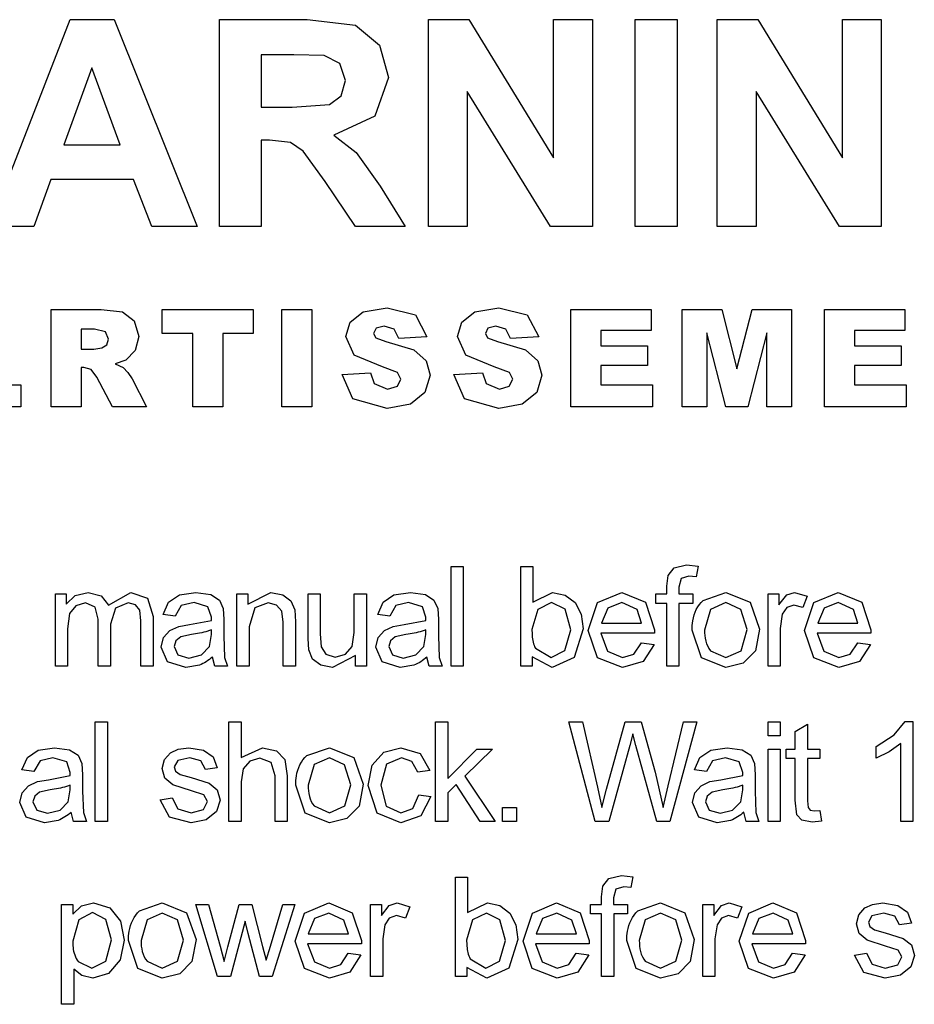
# Model space of a CAD drawing. Header units: millimetres. Extents: x 66 to 1727, y -68 to 939.
# Tile 40 of 72: x 352 to 368, y 442 to 460. Entities that reach past the tile are written whole.
import ezdxf

# ---------------------------------------------------------------- set-up
doc = ezdxf.new("R2010")
doc.units = ezdxf.units.MM
doc.header["$LTSCALE"] = 65.395
doc.layers.add('07_ALL_FEATURES', color=7, linetype='CONTINUOUS')

msp = doc.modelspace()

# ---------------------------------------------------------------- linework, layer by layer
at = {"layer": '07_ALL_FEATURES', "color": 7, "linetype": 'Continuous'}
for p, q in [((351.387, 456.088), (352.839, 459.816)), ((352.839, 459.816), (353.634, 459.816)), ((353.634, 459.816), (355.127, 456.088)), ((355.528, 456.088), (355.528, 459.816)), ((355.528, 459.816), (357.112, 459.816)), ((357.112, 459.816), (357.981, 459.715)), ((357.981, 459.715), (358.414, 459.358)), ((359.294, 456.088), (359.294, 459.816)), ((359.294, 459.816), (360.026, 459.816)), ((360.026, 459.816), (361.551, 457.326)), ((361.551, 459.816), (362.251, 459.816)), ((361.551, 457.326), (361.551, 459.816)), ((362.251, 459.816), (362.251, 456.088)), ((363.023, 456.088), (363.023, 459.816)), ((363.023, 459.816), (363.776, 459.816)), ((363.776, 459.816), (363.776, 456.088)), ((364.501, 456.088), (364.501, 459.816)), ((364.501, 459.816), (365.233, 459.816)), ((365.233, 459.816), (366.758, 457.326)), ((366.758, 459.816), (367.457, 459.816)), ((366.758, 457.326), (366.758, 459.816)), ((367.457, 459.816), (367.457, 456.088)), ((358.414, 459.358), (358.577, 458.771)), ((356.281, 459.185), (356.281, 458.239)), ((356.868, 459.185), (356.281, 459.185)), ((357.417, 459.172), (356.868, 459.185)), ((357.701, 459.026), (357.417, 459.172)), ((357.801, 458.722), (357.701, 459.026)), ((353.228, 458.946), (352.724, 457.563)), ((353.741, 457.563), (353.228, 458.946)), ((357.725, 458.443), (357.801, 458.722)), ((358.577, 458.771), (358.33, 458.078)), ((357.514, 458.285), (357.725, 458.443)), ((359.993, 458.519), (359.993, 456.088)), ((361.495, 456.088), (359.993, 458.519)), ((365.2, 458.519), (365.2, 456.088)), ((366.702, 456.088), (365.2, 458.519)), ((356.838, 458.239), (357.514, 458.285)), ((356.281, 458.239), (356.838, 458.239)), ((358.33, 458.078), (357.593, 457.733)), ((357.593, 457.733), (357.996, 457.421)), ((352.724, 457.563), (353.741, 457.563)), ((356.281, 457.644), (356.281, 456.088)), ((356.433, 457.644), (356.281, 457.644)), ((356.812, 457.602), (356.433, 457.644)), ((357.039, 457.447), (356.812, 457.602)), ((357.435, 456.899), (357.039, 457.447)), ((357.996, 457.421), (358.424, 456.816)), ((352.493, 456.935), (352.185, 456.088)), ((353.983, 456.935), (352.493, 456.935)), ((354.308, 456.088), (353.983, 456.935)), ((357.979, 456.088), (357.435, 456.899)), ((358.424, 456.816), (358.879, 456.088)), ((352.185, 456.088), (351.387, 456.088)), ((355.127, 456.088), (354.308, 456.088)), ((356.281, 456.088), (355.528, 456.088)), ((358.879, 456.088), (357.979, 456.088)), ((359.993, 456.088), (359.294, 456.088)), ((362.251, 456.088), (361.495, 456.088)), ((363.776, 456.088), (363.023, 456.088)), ((365.2, 456.088), (364.501, 456.088)), ((367.457, 456.088), (366.702, 456.088)), ((352.496, 452.842), (352.496, 454.592)), ((352.496, 454.592), (353.397, 454.592)), ((353.397, 454.592), (353.78, 454.549)), ((353.78, 454.549), (353.994, 454.39)), ((354.495, 454.592), (356.14, 454.592)), ((354.495, 454.159), (354.495, 454.592)), ((356.14, 454.592), (356.14, 454.159)), ((356.654, 454.592), (357.196, 454.592)), ((356.654, 452.842), (356.654, 454.592)), ((357.196, 454.592), (357.196, 452.842)), ((357.883, 454.364), (358.118, 454.553)), ((358.118, 454.553), (358.549, 454.621)), ((358.549, 454.621), (359.06, 454.496)), ((359.898, 454.364), (360.133, 454.553)), ((360.133, 454.553), (360.563, 454.621)), ((360.563, 454.621), (361.074, 454.496)), ((361.861, 454.592), (363.308, 454.592)), ((361.861, 452.842), (361.861, 454.592)), ((363.308, 454.592), (363.308, 454.218)), ((363.87, 454.592), (364.584, 454.592)), ((363.87, 452.842), (363.87, 454.592)), ((364.584, 454.592), (364.855, 453.527)), ((364.855, 453.527), (365.128, 454.592)), ((365.128, 454.592), (365.838, 454.592)), ((365.838, 454.592), (365.838, 452.842)), ((366.432, 454.592), (367.879, 454.592)), ((366.432, 452.842), (366.432, 454.592)), ((367.879, 454.592), (367.879, 454.218)), ((353.994, 454.39), (354.075, 454.105)), ((357.805, 454.11), (357.883, 454.364)), ((359.06, 454.496), (359.269, 454.099)), ((359.819, 454.11), (359.898, 454.364)), ((361.074, 454.496), (361.284, 454.099)), ((353.038, 454.238), (353.038, 453.881)), ((353.276, 454.238), (353.038, 454.238)), ((353.478, 454.192), (353.276, 454.238)), ((353.532, 454.062), (353.478, 454.192)), ((358.354, 454.256), (358.306, 454.159)), ((358.496, 454.296), (358.354, 454.256)), ((358.676, 454.242), (358.496, 454.296)), ((358.761, 454.069), (358.676, 454.242)), ((360.368, 454.256), (360.321, 454.159)), ((360.51, 454.296), (360.368, 454.256)), ((360.69, 454.242), (360.51, 454.296)), ((360.775, 454.069), (360.69, 454.242)), ((362.403, 454.218), (362.403, 453.939)), ((363.308, 454.218), (362.403, 454.218)), ((364.313, 454.176), (364.313, 452.842)), ((364.653, 452.842), (364.313, 454.176)), ((365.396, 454.176), (365.054, 452.842)), ((365.396, 452.842), (365.396, 454.176)), ((366.974, 454.218), (366.974, 453.939)), ((367.879, 454.218), (366.974, 454.218)), ((353.498, 453.96), (353.532, 454.062)), ((354.075, 454.105), (354.012, 453.854)), ((355.047, 454.159), (354.495, 454.159)), ((355.047, 452.842), (355.047, 454.159)), ((355.588, 454.159), (355.588, 452.842)), ((356.14, 454.159), (355.588, 454.159)), ((357.958, 453.773), (357.805, 454.11)), ((358.306, 454.159), (358.345, 454.084)), ((358.345, 454.084), (358.525, 454.02)), ((358.525, 454.02), (359.033, 453.865)), ((359.269, 454.099), (358.761, 454.069)), ((359.972, 453.773), (359.819, 454.11)), ((360.321, 454.159), (360.359, 454.084)), ((360.359, 454.084), (360.54, 454.02)), ((360.54, 454.02), (361.047, 453.865)), ((361.284, 454.099), (360.775, 454.069)), ((353.038, 453.881), (353.267, 453.881)), ((353.267, 453.881), (353.41, 453.905)), ((353.41, 453.905), (353.498, 453.96)), ((354.012, 453.854), (353.841, 453.682)), ((359.033, 453.865), (359.256, 453.671)), ((361.047, 453.865), (361.27, 453.671)), ((362.403, 453.939), (363.242, 453.939)), ((363.242, 453.939), (363.242, 453.582)), ((366.974, 453.939), (367.813, 453.939)), ((367.813, 453.939), (367.813, 453.582)), ((353.841, 453.682), (353.651, 453.613)), ((358.465, 453.56), (357.958, 453.773)), ((359.256, 453.671), (359.325, 453.412)), ((360.479, 453.56), (359.972, 453.773)), ((361.27, 453.671), (361.34, 453.412)), ((353.038, 453.551), (353.038, 452.842)), ((353.086, 453.551), (353.038, 453.551)), ((353.219, 453.51), (353.086, 453.551)), ((353.317, 453.375), (353.219, 453.51)), ((353.651, 453.613), (353.792, 453.548)), ((353.792, 453.548), (353.878, 453.456)), ((353.878, 453.456), (353.954, 453.347)), ((357.739, 453.421), (358.252, 453.453)), ((358.252, 453.453), (358.32, 453.263)), ((358.741, 453.459), (358.465, 453.56)), ((358.8, 453.337), (358.741, 453.459)), ((359.753, 453.421), (360.267, 453.453)), ((360.267, 453.453), (360.335, 453.263)), ((360.755, 453.459), (360.479, 453.56)), ((360.814, 453.337), (360.755, 453.459)), ((362.403, 453.582), (362.403, 453.238)), ((363.242, 453.582), (362.403, 453.582)), ((366.974, 453.582), (366.974, 453.238)), ((367.813, 453.582), (366.974, 453.582)), ((353.605, 452.842), (353.317, 453.375)), ((353.954, 453.347), (354.216, 452.842)), ((357.933, 452.984), (357.739, 453.421)), ((358.737, 453.211), (358.8, 453.337)), ((359.325, 453.412), (359.233, 453.101)), ((359.948, 452.984), (359.753, 453.421)), ((360.752, 453.211), (360.814, 453.337)), ((361.34, 453.412), (361.247, 453.101)), ((351.017, 453.238), (351.948, 453.238)), ((351.948, 453.238), (351.948, 452.842)), ((358.32, 453.263), (358.559, 453.157)), ((358.559, 453.157), (358.737, 453.211)), ((359.233, 453.101), (358.972, 452.886)), ((360.335, 453.263), (360.574, 453.157)), ((360.574, 453.157), (360.752, 453.211)), ((361.247, 453.101), (360.987, 452.886)), ((362.403, 453.238), (363.335, 453.238)), ((363.335, 453.238), (363.335, 452.842)), ((366.974, 453.238), (367.905, 453.238)), ((367.905, 453.238), (367.905, 452.842)), ((358.551, 452.812), (357.933, 452.984)), ((360.566, 452.812), (359.948, 452.984)), ((351.948, 452.842), (350.474, 452.842)), ((353.038, 452.842), (352.496, 452.842)), ((354.216, 452.842), (353.605, 452.842)), ((355.588, 452.842), (355.047, 452.842)), ((357.196, 452.842), (356.654, 452.842)), ((358.972, 452.886), (358.551, 452.812)), ((360.987, 452.886), (360.566, 452.812)), ((363.335, 452.842), (361.861, 452.842)), ((364.313, 452.842), (363.87, 452.842)), ((365.054, 452.842), (364.653, 452.842)), ((365.838, 452.842), (365.396, 452.842)), ((367.905, 452.842), (366.432, 452.842)), ((359.703, 448.169), (359.703, 449.962)), ((359.703, 449.962), (359.924, 449.962)), ((359.924, 449.962), (359.924, 448.169)), ((360.958, 449.962), (361.178, 449.962)), ((360.958, 448.169), (360.958, 449.962)), ((361.178, 449.962), (361.178, 449.322)), ((363.613, 449.801), (363.725, 449.939)), ((363.725, 449.939), (363.948, 449.992)), ((363.948, 449.992), (364.154, 449.97)), ((364.154, 449.97), (364.121, 449.777)), ((363.59, 449.607), (363.613, 449.801)), ((363.849, 449.747), (363.808, 449.588)), ((363.991, 449.79), (363.849, 449.747)), ((364.121, 449.777), (363.991, 449.79)), ((363.59, 449.469), (363.59, 449.607)), ((363.808, 449.588), (363.808, 449.469)), ((352.572, 448.169), (352.572, 449.469)), ((352.572, 449.469), (352.77, 449.469)), ((352.77, 449.469), (352.77, 449.285)), ((352.77, 449.285), (352.932, 449.439)), ((352.932, 449.439), (353.163, 449.497)), ((353.163, 449.497), (353.4, 449.437)), ((353.4, 449.437), (353.529, 449.269)), ((353.529, 449.269), (353.932, 449.497)), ((353.932, 449.497), (354.231, 449.39)), ((354.231, 449.39), (354.335, 449.06)), ((354.613, 449.32), (354.809, 449.451)), ((354.809, 449.451), (355.104, 449.497)), ((355.104, 449.497), (355.375, 449.457)), ((355.375, 449.457), (355.529, 449.359)), ((355.843, 448.169), (355.843, 449.469)), ((355.843, 449.469), (356.04, 449.469)), ((356.04, 449.284), (356.453, 449.497)), ((356.04, 449.469), (356.04, 449.284)), ((356.453, 449.497), (356.669, 449.454)), ((356.669, 449.454), (356.816, 449.344)), ((357.126, 449.469), (357.347, 449.469)), ((357.126, 448.665), (357.126, 449.469)), ((357.347, 449.469), (357.347, 448.75)), ((357.958, 449.469), (358.178, 449.469)), ((357.958, 448.774), (357.958, 449.469)), ((358.178, 449.469), (358.178, 448.169)), ((358.479, 449.32), (358.674, 449.451)), ((358.674, 449.451), (358.97, 449.497)), ((358.97, 449.497), (359.241, 449.457)), ((359.241, 449.457), (359.394, 449.359)), ((361.178, 449.322), (361.534, 449.497)), ((361.534, 449.497), (361.762, 449.448)), ((361.762, 449.448), (361.938, 449.313)), ((362.345, 449.316), (362.782, 449.497)), ((362.782, 449.497), (363.206, 449.32)), ((363.395, 449.469), (363.59, 449.469)), ((363.395, 449.299), (363.395, 449.469)), ((363.808, 449.469), (364.061, 449.469)), ((364.061, 449.469), (364.061, 449.299)), ((364.247, 449.353), (364.656, 449.497)), ((364.656, 449.497), (365.094, 449.321)), ((365.415, 448.169), (365.415, 449.469)), ((365.415, 449.469), (365.613, 449.469)), ((365.613, 449.469), (365.613, 449.27)), ((365.613, 449.27), (365.753, 449.452)), ((365.753, 449.452), (365.895, 449.497)), ((365.895, 449.497), (366.122, 449.427)), ((366.122, 449.427), (366.043, 449.224)), ((366.243, 449.316), (366.68, 449.497)), ((366.68, 449.497), (367.104, 449.32)), ((352.942, 449.257), (352.828, 449.114)), ((353.114, 449.306), (352.942, 449.257)), ((353.29, 449.233), (353.114, 449.306)), ((353.344, 449.013), (353.29, 449.233)), ((353.655, 449.215), (353.564, 448.923)), ((353.883, 449.306), (353.655, 449.215)), ((354.015, 449.271), (353.883, 449.306)), ((354.093, 449.177), (354.015, 449.271)), ((354.516, 449.096), (354.613, 449.32)), ((354.842, 449.259), (354.732, 449.066)), ((355.072, 449.314), (354.842, 449.259)), ((355.323, 449.239), (355.072, 449.314)), ((355.386, 449.05), (355.323, 449.239)), ((355.529, 449.359), (355.598, 449.209)), ((355.598, 449.209), (355.608, 449.006)), ((356.165, 449.217), (356.063, 448.878)), ((356.407, 449.306), (356.165, 449.217)), ((356.56, 449.267), (356.407, 449.306)), ((356.651, 449.16), (356.56, 449.267)), ((356.816, 449.344), (356.885, 449.181)), ((358.382, 449.096), (358.479, 449.32)), ((358.707, 449.259), (358.598, 449.066)), ((358.937, 449.314), (358.707, 449.259)), ((359.189, 449.239), (358.937, 449.314)), ((359.251, 449.05), (359.189, 449.239)), ((359.394, 449.359), (359.463, 449.209)), ((359.463, 449.209), (359.474, 449.006)), ((361.515, 449.316), (361.266, 449.191)), ((361.759, 449.195), (361.515, 449.316)), ((361.86, 448.82), (361.759, 449.195)), ((361.938, 449.313), (362.046, 449.102)), ((362.176, 448.808), (362.345, 449.316)), ((362.528, 449.215), (362.414, 448.943)), ((362.783, 449.316), (362.528, 449.215)), ((363.055, 449.189), (362.783, 449.316)), ((363.206, 449.32), (363.371, 448.821)), ((363.59, 449.299), (363.395, 449.299)), ((363.59, 448.169), (363.59, 449.299)), ((363.811, 449.299), (363.811, 448.169)), ((364.061, 449.299), (363.811, 449.299)), ((364.656, 449.314), (364.381, 449.191)), ((364.928, 449.19), (364.656, 449.314)), ((365.094, 449.321), (365.264, 448.837)), ((365.754, 449.225), (365.672, 449.105)), ((365.883, 449.269), (365.754, 449.225)), ((366.043, 449.224), (365.883, 449.269)), ((366.075, 448.808), (366.243, 449.316)), ((366.427, 449.215), (366.313, 448.943)), ((366.681, 449.316), (366.427, 449.215)), ((366.953, 449.189), (366.681, 449.316)), ((367.104, 449.32), (367.269, 448.821)), ((352.828, 449.114), (352.793, 448.843)), ((354.115, 448.987), (354.093, 449.177)), ((354.335, 449.06), (354.335, 448.169)), ((354.732, 449.066), (354.516, 449.096)), ((355.384, 448.993), (355.386, 449.05)), ((356.677, 448.959), (356.651, 449.16)), ((356.885, 449.181), (356.897, 448.967)), ((358.598, 449.066), (358.382, 449.096)), ((359.25, 448.993), (359.251, 449.05)), ((361.266, 449.191), (361.161, 448.829)), ((362.046, 449.102), (362.085, 448.839)), ((363.138, 448.943), (363.055, 449.189)), ((364.381, 449.191), (364.272, 448.819)), ((365.038, 448.826), (364.928, 449.19)), ((365.672, 449.105), (365.636, 448.848)), ((367.036, 448.943), (366.953, 449.189)), ((352.793, 448.843), (352.793, 448.169)), ((353.344, 448.169), (353.344, 449.013)), ((353.564, 448.923), (353.564, 448.169)), ((354.115, 448.169), (354.115, 448.987)), ((354.636, 448.812), (354.795, 448.885)), ((354.795, 448.885), (354.991, 448.918)), ((354.991, 448.918), (355.384, 448.993)), ((355.608, 449.006), (355.608, 448.714)), ((356.063, 448.878), (356.063, 448.169)), ((356.677, 448.169), (356.677, 448.959)), ((356.897, 448.967), (356.897, 448.169)), ((358.502, 448.812), (358.661, 448.885)), ((358.661, 448.885), (358.857, 448.918)), ((358.857, 448.918), (359.25, 448.993)), ((359.474, 449.006), (359.474, 448.714)), ((362.085, 448.839), (361.92, 448.324)), ((362.414, 448.943), (363.138, 448.943)), ((365.264, 448.837), (365.189, 448.444)), ((365.636, 448.848), (365.636, 448.169)), ((366.313, 448.943), (367.036, 448.943)), ((354.479, 448.512), (354.522, 448.686)), ((354.522, 448.686), (354.636, 448.812)), ((354.832, 448.694), (354.745, 448.623)), ((355.025, 448.738), (354.832, 448.694)), ((355.349, 448.521), (355.384, 448.74)), ((355.384, 448.74), (355.386, 448.82)), ((355.608, 448.714), (355.622, 448.326)), ((357.14, 448.459), (357.126, 448.665)), ((357.347, 448.75), (357.36, 448.518)), ((357.922, 448.521), (357.958, 448.774)), ((358.345, 448.512), (358.388, 448.686)), ((358.388, 448.686), (358.502, 448.812)), ((358.698, 448.694), (358.611, 448.623)), ((358.891, 448.738), (358.698, 448.694)), ((359.215, 448.521), (359.25, 448.74)), ((359.25, 448.74), (359.251, 448.82)), ((359.474, 448.714), (359.488, 448.326)), ((361.754, 448.447), (361.86, 448.82)), ((362.343, 448.317), (362.176, 448.808)), ((362.402, 448.763), (362.523, 448.436)), ((363.37, 448.763), (362.402, 448.763)), ((363.371, 448.821), (363.37, 448.763)), ((364.215, 448.316), (364.046, 448.819)), ((364.929, 448.446), (365.038, 448.826)), ((366.241, 448.317), (366.075, 448.808)), ((366.3, 448.763), (366.421, 448.436)), ((367.268, 448.763), (366.3, 448.763)), ((367.269, 448.821), (367.268, 448.763)), ((354.594, 448.246), (354.479, 448.512)), ((354.745, 448.623), (354.714, 448.519)), ((354.714, 448.519), (354.781, 448.373)), ((355.203, 448.37), (355.349, 448.521)), ((357.36, 448.518), (357.448, 448.382)), ((357.799, 448.382), (357.922, 448.521)), ((358.46, 448.246), (358.345, 448.512)), ((358.611, 448.623), (358.58, 448.519)), ((358.58, 448.519), (358.647, 448.373)), ((359.069, 448.37), (359.215, 448.521)), ((361.224, 448.492), (361.505, 448.322)), ((363, 448.386), (363.136, 448.59)), ((363.136, 448.59), (363.364, 448.56)), ((363.364, 448.56), (363.165, 448.251)), ((366.898, 448.386), (367.034, 448.59)), ((367.034, 448.59), (367.262, 448.56)), ((367.262, 448.56), (367.063, 448.251)), ((354.781, 448.373), (354.976, 448.314)), ((354.976, 448.314), (355.203, 448.37)), ((355.446, 448.169), (355.403, 448.332)), ((355.622, 448.326), (355.676, 448.169)), ((357.207, 448.296), (357.14, 448.459)), ((357.448, 448.382), (357.614, 448.332)), ((357.98, 448.362), (357.569, 448.142)), ((357.614, 448.332), (357.799, 448.382)), ((357.98, 448.169), (357.98, 448.362)), ((358.647, 448.373), (358.842, 448.314)), ((358.842, 448.314), (359.069, 448.37)), ((359.311, 448.169), (359.269, 448.332)), ((359.488, 448.326), (359.542, 448.169)), ((361.163, 448.333), (361.163, 448.169)), ((361.524, 448.142), (361.163, 448.333)), ((361.505, 448.322), (361.754, 448.447)), ((361.92, 448.324), (361.524, 448.142)), ((362.794, 448.142), (362.343, 448.317)), ((362.523, 448.436), (362.794, 448.322)), ((362.794, 448.322), (363, 448.386)), ((364.656, 448.142), (364.215, 448.316)), ((364.381, 448.446), (364.656, 448.322)), ((364.656, 448.322), (364.929, 448.446)), ((365.189, 448.444), (364.969, 448.221)), ((366.692, 448.142), (366.241, 448.317)), ((366.421, 448.436), (366.692, 448.322)), ((366.692, 448.322), (366.898, 448.386)), ((352.793, 448.169), (352.572, 448.169)), ((353.564, 448.169), (353.344, 448.169)), ((354.335, 448.169), (354.115, 448.169)), ((354.923, 448.142), (354.594, 448.246)), ((355.167, 448.185), (354.923, 448.142)), ((355.676, 448.169), (355.446, 448.169)), ((356.063, 448.169), (355.843, 448.169)), ((356.897, 448.169), (356.677, 448.169)), ((357.355, 448.185), (357.207, 448.296)), ((357.569, 448.142), (357.355, 448.185)), ((358.178, 448.169), (357.98, 448.169)), ((358.789, 448.142), (358.46, 448.246)), ((359.033, 448.185), (358.789, 448.142)), ((359.542, 448.169), (359.311, 448.169)), ((359.924, 448.169), (359.703, 448.169)), ((361.163, 448.169), (360.958, 448.169)), ((363.165, 448.251), (362.794, 448.142)), ((363.811, 448.169), (363.59, 448.169)), ((364.969, 448.221), (364.656, 448.142)), ((365.636, 448.169), (365.415, 448.169)), ((367.063, 448.251), (366.692, 448.142)), ((353.292, 445.371), (353.292, 447.164)), ((353.292, 447.164), (353.513, 447.164)), ((353.513, 447.164), (353.513, 445.371)), ((355.698, 445.371), (355.698, 447.164)), ((355.698, 447.164), (355.918, 447.164)), ((355.918, 447.164), (355.918, 446.519)), ((359.423, 445.371), (359.423, 447.164)), ((359.423, 447.164), (359.644, 447.164)), ((359.644, 447.164), (359.644, 446.143)), ((362.299, 445.371), (361.827, 447.164)), ((361.827, 447.164), (362.073, 447.164)), ((362.073, 447.164), (362.342, 445.989)), ((362.502, 445.953), (362.841, 447.164)), ((362.841, 447.164), (363.127, 447.164)), ((363.127, 447.164), (363.384, 446.257)), ((363.615, 446.011), (363.895, 447.164)), ((364.134, 447.164), (363.643, 445.371)), ((363.895, 447.164), (364.134, 447.164)), ((365.417, 446.914), (365.417, 447.164)), ((365.417, 447.164), (365.637, 447.164)), ((365.637, 447.164), (365.637, 446.914)), ((365.907, 446.992), (366.127, 447.125)), ((366.127, 447.125), (366.127, 446.671)), ((367.689, 446.932), (367.885, 447.172)), ((367.885, 447.172), (368.027, 447.172)), ((368.027, 447.172), (368.027, 445.371)), ((362.978, 446.948), (362.923, 446.738)), ((363.036, 446.737), (362.978, 446.948)), ((365.637, 446.914), (365.417, 446.914)), ((365.907, 446.671), (365.907, 446.992)), ((367.366, 446.722), (367.689, 446.932)), ((362.923, 446.738), (362.547, 445.371)), ((363.412, 445.371), (363.036, 446.737)), ((367.366, 446.509), (367.366, 446.722)), ((367.807, 446.775), (367.598, 446.623)), ((367.807, 445.371), (367.807, 446.775)), ((352.068, 446.522), (352.264, 446.653)), ((352.264, 446.653), (352.559, 446.699)), ((352.559, 446.699), (352.83, 446.659)), ((352.83, 446.659), (352.984, 446.561)), ((352.984, 446.561), (353.052, 446.411)), ((354.539, 446.486), (354.647, 446.608)), ((354.647, 446.608), (354.787, 446.672)), ((354.787, 446.672), (354.977, 446.699)), ((354.977, 446.699), (355.245, 446.654)), ((355.245, 446.654), (355.416, 446.535)), ((355.416, 446.535), (355.491, 446.333)), ((355.918, 446.519), (356.305, 446.699)), ((356.305, 446.699), (356.555, 446.642)), ((356.555, 446.642), (356.706, 446.485)), ((357.104, 446.555), (357.513, 446.699)), ((357.513, 446.699), (357.951, 446.523)), ((358.279, 446.384), (358.491, 446.62)), ((358.491, 446.62), (358.801, 446.699)), ((358.801, 446.699), (359.147, 446.592)), ((359.147, 446.592), (359.319, 446.288)), ((359.644, 446.143), (360.165, 446.671)), ((360.449, 446.671), (359.953, 446.188)), ((360.165, 446.671), (360.449, 446.671)), ((364.188, 446.522), (364.383, 446.653)), ((364.383, 446.653), (364.679, 446.699)), ((364.679, 446.699), (364.95, 446.659)), ((364.95, 446.659), (365.103, 446.561)), ((365.103, 446.561), (365.172, 446.411)), ((365.417, 445.371), (365.417, 446.671)), ((365.417, 446.671), (365.637, 446.671)), ((365.637, 446.671), (365.637, 445.371)), ((365.744, 446.501), (365.744, 446.671)), ((365.744, 446.671), (365.907, 446.671)), ((366.127, 446.671), (366.347, 446.671)), ((366.347, 446.671), (366.347, 446.501)), ((367.598, 446.623), (367.366, 446.509)), ((351.971, 446.298), (352.068, 446.522)), ((352.297, 446.461), (352.187, 446.268)), ((352.526, 446.516), (352.297, 446.461)), ((352.778, 446.441), (352.526, 446.516)), ((352.84, 446.252), (352.778, 446.441)), ((353.052, 446.411), (353.063, 446.208)), ((354.5, 446.325), (354.539, 446.486)), ((354.777, 446.468), (354.712, 446.351)), ((354.993, 446.518), (354.777, 446.468)), ((355.191, 446.461), (354.993, 446.518)), ((355.276, 446.303), (355.191, 446.461)), ((356.077, 446.458), (355.954, 446.32)), ((356.259, 446.508), (356.077, 446.458)), ((356.461, 446.433), (356.259, 446.508)), ((356.531, 446.193), (356.461, 446.433)), ((356.706, 446.485), (356.752, 446.194)), ((357.238, 446.393), (357.129, 446.021)), ((357.513, 446.516), (357.238, 446.393)), ((357.785, 446.392), (357.513, 446.516)), ((357.895, 446.028), (357.785, 446.392)), ((357.951, 446.523), (358.121, 446.04)), ((358.21, 446.016), (358.279, 446.384)), ((358.539, 446.399), (358.435, 446.022)), ((358.81, 446.518), (358.539, 446.399)), ((358.998, 446.452), (358.81, 446.518)), ((359.106, 446.255), (358.998, 446.452)), ((364.091, 446.298), (364.188, 446.522)), ((364.416, 446.461), (364.306, 446.268)), ((364.646, 446.516), (364.416, 446.461)), ((364.897, 446.441), (364.646, 446.516)), ((364.96, 446.252), (364.897, 446.441)), ((365.172, 446.411), (365.183, 446.208)), ((365.907, 446.501), (365.744, 446.501)), ((365.907, 445.752), (365.907, 446.501)), ((366.347, 446.501), (366.127, 446.501)), ((366.127, 446.501), (366.127, 445.739)), ((352.187, 446.268), (351.971, 446.298)), ((352.446, 446.12), (352.839, 446.195)), ((352.839, 446.195), (352.84, 446.252)), ((353.063, 446.208), (353.063, 445.916)), ((354.548, 446.151), (354.5, 446.325)), ((354.712, 446.351), (354.739, 446.274)), ((354.739, 446.274), (354.823, 446.215)), ((354.823, 446.215), (355.018, 446.159)), ((355.491, 446.333), (355.276, 446.303)), ((355.954, 446.32), (355.918, 446.081)), ((356.531, 445.371), (356.531, 446.193)), ((356.752, 446.194), (356.752, 445.371)), ((359.319, 446.288), (359.106, 446.255)), ((359.953, 446.188), (360.499, 445.371)), ((363.384, 446.257), (363.524, 445.622)), ((364.306, 446.268), (364.091, 446.298)), ((364.565, 446.12), (364.959, 446.195)), ((364.959, 446.195), (364.96, 446.252)), ((365.183, 446.208), (365.183, 445.916)), ((351.977, 445.888), (352.091, 446.014)), ((352.091, 446.014), (352.25, 446.087)), ((352.25, 446.087), (352.446, 446.12)), ((352.839, 445.942), (352.84, 446.022)), ((354.69, 446.028), (354.548, 446.151)), ((355.025, 445.923), (354.69, 446.028)), ((355.018, 446.159), (355.343, 446.057)), ((355.343, 446.057), (355.488, 445.942)), ((355.918, 446.081), (355.918, 445.371)), ((357.072, 445.518), (356.903, 446.021)), ((357.786, 445.648), (357.895, 446.028)), ((358.121, 446.04), (358.045, 445.646)), ((358.371, 445.518), (358.21, 446.016)), ((358.435, 446.022), (358.535, 445.643)), ((359.797, 446.035), (359.644, 445.887)), ((360.228, 445.371), (359.797, 446.035)), ((363.524, 445.622), (363.615, 446.011)), ((364.097, 445.888), (364.211, 446.014)), ((364.211, 446.014), (364.369, 446.087)), ((364.369, 446.087), (364.565, 446.12)), ((364.959, 445.942), (364.96, 446.022)), ((351.934, 445.714), (351.977, 445.888)), ((352.2, 445.825), (352.169, 445.721)), ((352.287, 445.896), (352.2, 445.825)), ((352.48, 445.94), (352.287, 445.896)), ((352.804, 445.723), (352.839, 445.942)), ((353.063, 445.916), (353.077, 445.528)), ((355.25, 445.848), (355.025, 445.923)), ((355.316, 445.731), (355.25, 445.848)), ((355.488, 445.942), (355.541, 445.754)), ((359.013, 445.603), (359.124, 445.847)), ((359.124, 445.847), (359.339, 445.817)), ((359.644, 445.887), (359.644, 445.371)), ((362.342, 445.989), (362.419, 445.622)), ((362.419, 445.622), (362.502, 445.953)), ((364.053, 445.714), (364.097, 445.888)), ((364.32, 445.825), (364.289, 445.721)), ((364.406, 445.896), (364.32, 445.825)), ((364.599, 445.94), (364.406, 445.896)), ((364.923, 445.723), (364.959, 445.942)), ((365.183, 445.916), (365.197, 445.528)), ((352.049, 445.448), (351.934, 445.714)), ((352.169, 445.721), (352.236, 445.575)), ((352.658, 445.572), (352.804, 445.723)), ((354.462, 445.759), (354.68, 445.794)), ((354.631, 445.448), (354.462, 445.759)), ((354.68, 445.794), (354.782, 445.594)), ((355.243, 445.586), (355.316, 445.731)), ((355.541, 445.754), (355.477, 445.547)), ((357.238, 445.648), (357.513, 445.524)), ((357.513, 445.524), (357.786, 445.648)), ((358.045, 445.646), (357.826, 445.423)), ((359.339, 445.817), (359.158, 445.469)), ((364.169, 445.448), (364.053, 445.714)), ((364.289, 445.721), (364.356, 445.575)), ((364.777, 445.572), (364.923, 445.723)), ((365.933, 445.491), (365.907, 445.752)), ((366.127, 445.739), (366.139, 445.618)), ((352.236, 445.575), (352.431, 445.517)), ((352.431, 445.517), (352.658, 445.572)), ((352.9, 445.371), (352.858, 445.534)), ((353.077, 445.528), (353.131, 445.371)), ((354.782, 445.594), (355.017, 445.524)), ((355.017, 445.524), (355.243, 445.586)), ((355.477, 445.547), (355.292, 445.397)), ((357.513, 445.344), (357.072, 445.518)), ((358.799, 445.344), (358.371, 445.518)), ((358.535, 445.643), (358.797, 445.524)), ((358.797, 445.524), (359.013, 445.603)), ((359.158, 445.469), (358.799, 445.344)), ((360.633, 445.371), (360.633, 445.622)), ((360.633, 445.622), (360.883, 445.622)), ((360.883, 445.622), (360.883, 445.371)), ((364.356, 445.575), (364.551, 445.517)), ((364.551, 445.517), (364.777, 445.572)), ((365.02, 445.371), (364.977, 445.534)), ((365.197, 445.528), (365.25, 445.371)), ((366.026, 445.392), (365.933, 445.491)), ((366.139, 445.618), (366.176, 445.575)), ((366.176, 445.575), (366.251, 445.559)), ((366.251, 445.559), (366.347, 445.568)), ((366.347, 445.568), (366.377, 445.373)), ((352.378, 445.344), (352.049, 445.448)), ((352.622, 445.387), (352.378, 445.344)), ((353.131, 445.371), (352.9, 445.371)), ((353.513, 445.371), (353.292, 445.371)), ((355.018, 445.344), (354.631, 445.448)), ((355.292, 445.397), (355.018, 445.344)), ((355.918, 445.371), (355.698, 445.371)), ((356.752, 445.371), (356.531, 445.371)), ((357.826, 445.423), (357.513, 445.344)), ((359.644, 445.371), (359.423, 445.371)), ((360.499, 445.371), (360.228, 445.371)), ((360.883, 445.371), (360.633, 445.371)), ((362.547, 445.371), (362.299, 445.371)), ((363.643, 445.371), (363.412, 445.371)), ((364.498, 445.344), (364.169, 445.448)), ((364.741, 445.387), (364.498, 445.344)), ((365.25, 445.371), (365.02, 445.371)), ((365.637, 445.371), (365.417, 445.371)), ((366.212, 445.354), (366.026, 445.392)), ((366.377, 445.373), (366.212, 445.354)), ((368.027, 445.371), (367.807, 445.371)), ((359.782, 442.573), (359.782, 444.367)), ((359.782, 444.367), (360.002, 444.367)), ((360.002, 444.367), (360.002, 443.727)), ((362.437, 444.205), (362.548, 444.344)), ((362.548, 444.344), (362.772, 444.397)), ((362.772, 444.397), (362.978, 444.374)), ((362.978, 444.374), (362.945, 444.182)), ((362.414, 444.011), (362.437, 444.205)), ((362.673, 444.151), (362.632, 443.992)), ((362.815, 444.194), (362.673, 444.151)), ((362.945, 444.182), (362.815, 444.194)), ((352.684, 442.075), (352.684, 443.873)), ((352.684, 443.873), (352.885, 443.873)), ((352.885, 443.873), (352.885, 443.702)), ((353.045, 443.851), (353.261, 443.901)), ((353.261, 443.901), (353.555, 443.815)), ((354.091, 443.757), (354.5, 443.901)), ((354.5, 443.901), (354.938, 443.725)), ((355.495, 442.573), (355.102, 443.873)), ((355.102, 443.873), (355.333, 443.873)), ((355.333, 443.873), (355.54, 443.123)), ((355.681, 443.112), (355.887, 443.873)), ((355.887, 443.873), (356.113, 443.873)), ((356.113, 443.873), (356.308, 443.118)), ((356.447, 443.122), (356.671, 443.873)), ((356.886, 443.873), (356.478, 442.573)), ((356.671, 443.873), (356.886, 443.873)), ((357.061, 443.72), (357.498, 443.901)), ((357.498, 443.901), (357.923, 443.724)), ((358.252, 442.573), (358.252, 443.873)), ((358.252, 443.873), (358.45, 443.873)), ((358.45, 443.873), (358.45, 443.674)), ((358.59, 443.856), (358.731, 443.901)), ((358.731, 443.901), (358.958, 443.831)), ((360.002, 443.727), (360.358, 443.901)), ((360.358, 443.901), (360.585, 443.853)), ((361.168, 443.72), (361.605, 443.901)), ((361.605, 443.901), (362.03, 443.724)), ((362.218, 443.703), (362.218, 443.873)), ((362.218, 443.873), (362.414, 443.873)), ((362.414, 443.873), (362.414, 444.011)), ((362.632, 443.992), (362.632, 443.873)), ((362.632, 443.873), (362.885, 443.873)), ((362.885, 443.873), (362.885, 443.703)), ((363.071, 443.757), (363.48, 443.901)), ((363.48, 443.901), (363.917, 443.725)), ((364.239, 442.573), (364.239, 443.873)), ((364.239, 443.873), (364.437, 443.873)), ((364.437, 443.873), (364.437, 443.674)), ((364.577, 443.856), (364.718, 443.901)), ((364.718, 443.901), (364.945, 443.831)), ((365.067, 443.72), (365.503, 443.901)), ((365.503, 443.901), (365.928, 443.724)), ((367.157, 443.811), (367.297, 443.874)), ((367.297, 443.874), (367.487, 443.901)), ((367.487, 443.901), (367.755, 443.856)), ((352.885, 443.702), (353.045, 443.851)), ((353.241, 443.728), (352.993, 443.597)), ((353.484, 443.605), (353.241, 443.728)), ((353.555, 443.815), (353.747, 443.574)), ((354.5, 443.718), (354.225, 443.595)), ((354.772, 443.594), (354.5, 443.718)), ((354.938, 443.725), (355.107, 443.242)), ((356.893, 443.212), (357.061, 443.72)), ((357.5, 443.72), (357.245, 443.619)), ((357.772, 443.593), (357.5, 443.72)), ((357.923, 443.724), (358.088, 443.225)), ((358.45, 443.674), (358.59, 443.856)), ((358.958, 443.831), (358.88, 443.628)), ((360.339, 443.72), (360.09, 443.595)), ((360.583, 443.599), (360.339, 443.72)), ((360.585, 443.853), (360.761, 443.717)), ((360.761, 443.717), (360.869, 443.506)), ((361, 443.212), (361.168, 443.72)), ((361.607, 443.72), (361.352, 443.619)), ((361.879, 443.593), (361.607, 443.72)), ((362.03, 443.724), (362.195, 443.225)), ((362.414, 443.703), (362.218, 443.703)), ((362.414, 442.573), (362.414, 443.703)), ((362.885, 443.703), (362.634, 443.703)), ((362.634, 443.703), (362.634, 442.573)), ((363.48, 443.718), (363.204, 443.595)), ((363.752, 443.594), (363.48, 443.718)), ((363.917, 443.725), (364.087, 443.242)), ((364.437, 443.674), (364.577, 443.856)), ((364.945, 443.831), (364.867, 443.628)), ((364.898, 443.212), (365.067, 443.72)), ((365.505, 443.72), (365.25, 443.619)), ((365.777, 443.593), (365.505, 443.72)), ((365.928, 443.724), (366.093, 443.225)), ((367.049, 443.688), (367.157, 443.811)), ((367.503, 443.72), (367.287, 443.67)), ((367.701, 443.664), (367.503, 443.72)), ((367.755, 443.856), (367.926, 443.737)), ((367.926, 443.737), (368.001, 443.535)), ((352.993, 443.597), (352.885, 443.215)), ((353.586, 443.234), (353.484, 443.605)), ((353.747, 443.574), (353.811, 443.233)), ((354.225, 443.595), (354.116, 443.223)), ((354.882, 443.23), (354.772, 443.594)), ((355.992, 443.573), (355.729, 442.573)), ((356.044, 443.351), (355.992, 443.573)), ((357.245, 443.619), (357.131, 443.347)), ((357.855, 443.347), (357.772, 443.593)), ((358.59, 443.629), (358.509, 443.509)), ((358.719, 443.673), (358.59, 443.629)), ((358.88, 443.628), (358.719, 443.673)), ((360.09, 443.595), (359.984, 443.233)), ((360.683, 443.224), (360.583, 443.599)), ((361.352, 443.619), (361.238, 443.347)), ((361.962, 443.347), (361.879, 443.593)), ((363.204, 443.595), (363.095, 443.223)), ((363.862, 443.23), (363.752, 443.594)), ((364.577, 443.629), (364.496, 443.509)), ((364.706, 443.673), (364.577, 443.629)), ((364.867, 443.628), (364.706, 443.673)), ((365.25, 443.619), (365.136, 443.347)), ((365.86, 443.347), (365.777, 443.593)), ((367.01, 443.527), (367.049, 443.688)), ((367.058, 443.353), (367.01, 443.527)), ((367.287, 443.67), (367.223, 443.553)), ((367.223, 443.553), (367.249, 443.476)), ((367.786, 443.505), (367.701, 443.664)), ((368.001, 443.535), (367.786, 443.505)), ((356.25, 442.573), (356.044, 443.351)), ((357.131, 443.347), (357.855, 443.347)), ((358.509, 443.509), (358.472, 443.252)), ((360.869, 443.506), (360.909, 443.243)), ((361.238, 443.347), (361.962, 443.347)), ((364.496, 443.509), (364.459, 443.252)), ((365.136, 443.347), (365.86, 443.347)), ((367.2, 443.23), (367.058, 443.353)), ((367.249, 443.476), (367.334, 443.417)), ((367.334, 443.417), (367.528, 443.361)), ((367.528, 443.361), (367.853, 443.259)), ((353.482, 442.85), (353.586, 443.234)), ((353.811, 443.233), (353.74, 442.875)), ((354.058, 442.72), (353.89, 443.223)), ((354.773, 442.85), (354.882, 443.23)), ((355.107, 443.242), (355.032, 442.848)), ((357.06, 442.721), (356.893, 443.212)), ((358.087, 443.167), (357.119, 443.167)), ((357.119, 443.167), (357.24, 442.84)), ((358.088, 443.225), (358.087, 443.167)), ((358.472, 443.252), (358.472, 442.573)), ((360.578, 442.851), (360.683, 443.224)), ((360.909, 443.243), (360.744, 442.728)), ((361.167, 442.721), (361, 443.212)), ((362.193, 443.167), (361.225, 443.167)), ((361.225, 443.167), (361.346, 442.84)), ((362.195, 443.225), (362.193, 443.167)), ((363.038, 442.72), (362.87, 443.223)), ((363.753, 442.85), (363.862, 443.23)), ((364.087, 443.242), (364.012, 442.848)), ((364.459, 443.252), (364.459, 442.573)), ((365.065, 442.721), (364.898, 443.212)), ((366.092, 443.167), (365.124, 443.167)), ((365.124, 443.167), (365.245, 442.84)), ((366.093, 443.225), (366.092, 443.167)), ((367.535, 443.125), (367.2, 443.23)), ((367.853, 443.259), (367.999, 443.144)), ((355.54, 443.123), (355.614, 442.844)), ((355.614, 442.844), (355.681, 443.112)), ((356.308, 443.118), (356.372, 442.871)), ((356.372, 442.871), (356.447, 443.122)), ((357.717, 442.79), (357.852, 442.994)), ((357.852, 442.994), (358.08, 442.964)), ((361.824, 442.79), (361.959, 442.994)), ((361.959, 442.994), (362.187, 442.964)), ((365.722, 442.79), (365.858, 442.994)), ((365.858, 442.994), (366.085, 442.964)), ((366.972, 442.962), (367.19, 442.997)), ((367.19, 442.997), (367.292, 442.796)), ((367.76, 443.05), (367.535, 443.125)), ((367.826, 442.933), (367.76, 443.05)), ((367.999, 443.144), (368.052, 442.956)), ((352.986, 442.846), (353.231, 442.726)), ((353.231, 442.726), (353.482, 442.85)), ((353.74, 442.875), (353.532, 442.63)), ((354.225, 442.85), (354.5, 442.726)), ((354.5, 442.726), (354.773, 442.85)), ((355.032, 442.848), (354.813, 442.625)), ((357.24, 442.84), (357.511, 442.726)), ((358.08, 442.964), (357.882, 442.656)), ((360.048, 442.896), (360.329, 442.726)), ((360.329, 442.726), (360.578, 442.851)), ((361.346, 442.84), (361.617, 442.726)), ((362.187, 442.964), (361.989, 442.656)), ((363.204, 442.85), (363.48, 442.726)), ((363.48, 442.726), (363.753, 442.85)), ((364.012, 442.848), (363.793, 442.625)), ((365.245, 442.84), (365.516, 442.726)), ((366.085, 442.964), (365.887, 442.656)), ((367.141, 442.651), (366.972, 442.962)), ((367.753, 442.788), (367.826, 442.933)), ((368.052, 442.956), (367.987, 442.749)), ((353.048, 442.592), (352.905, 442.709)), ((352.905, 442.709), (352.905, 442.075)), ((353.532, 442.63), (353.246, 442.546)), ((354.5, 442.546), (354.058, 442.72)), ((357.511, 442.546), (357.06, 442.721)), ((357.511, 442.726), (357.717, 442.79)), ((357.882, 442.656), (357.511, 442.546)), ((360.348, 442.546), (359.987, 442.737)), ((359.987, 442.737), (359.987, 442.573)), ((360.744, 442.728), (360.348, 442.546)), ((361.617, 442.546), (361.167, 442.721)), ((361.617, 442.726), (361.824, 442.79)), ((361.989, 442.656), (361.617, 442.546)), ((363.48, 442.546), (363.038, 442.72)), ((365.516, 442.546), (365.065, 442.721)), ((365.516, 442.726), (365.722, 442.79)), ((365.887, 442.656), (365.516, 442.546)), ((367.528, 442.546), (367.141, 442.651)), ((367.292, 442.796), (367.527, 442.726)), ((367.527, 442.726), (367.753, 442.788)), ((367.987, 442.749), (367.802, 442.599)), ((353.246, 442.546), (353.048, 442.592)), ((354.813, 442.625), (354.5, 442.546)), ((355.729, 442.573), (355.495, 442.573)), ((356.478, 442.573), (356.25, 442.573)), ((358.472, 442.573), (358.252, 442.573)), ((359.987, 442.573), (359.782, 442.573)), ((362.634, 442.573), (362.414, 442.573)), ((363.793, 442.625), (363.48, 442.546)), ((364.459, 442.573), (364.239, 442.573)), ((367.802, 442.599), (367.528, 442.546)), ((352.905, 442.075), (352.684, 442.075))]:
    msp.add_line(p, q, dxfattribs=at)
for points, knots in [([(364.046, 448.819), (364.046, 448.875), (364.057, 449.067), (364.144, 449.263), (364.247, 449.353)], [0, 0, 0, 0, 0.291194, 1, 1, 1, 1]), ([(355.386, 448.82), (355.363, 448.811), (355.246, 448.772), (355.124, 448.752), (355.025, 448.738)], [0, 0, 0, 0, 0.193126, 1, 1, 1, 1]), ([(359.251, 448.82), (359.229, 448.811), (359.112, 448.772), (358.989, 448.752), (358.891, 448.738)], [0, 0, 0, 0, 0.193137, 1, 1, 1, 1]), ([(361.161, 448.829), (361.161, 448.792), (361.165, 448.679), (361.183, 448.559), (361.224, 448.492)], [0, 0, 0, 0, 0.314926, 1, 1, 1, 1]), ([(356.903, 446.021), (356.903, 446.077), (356.914, 446.269), (357.001, 446.465), (357.104, 446.555)], [0, 0, 0, 0, 0.291227, 1, 1, 1, 1]), ([(352.84, 446.022), (352.818, 446.013), (352.701, 445.974), (352.578, 445.954), (352.48, 445.94)], [0, 0, 0, 0, 0.193081, 1, 1, 1, 1]), ([(364.96, 446.022), (364.938, 446.013), (364.821, 445.974), (364.698, 445.954), (364.599, 445.94)], [0, 0, 0, 0, 0.193117, 1, 1, 1, 1]), ([(353.89, 443.223), (353.89, 443.279), (353.901, 443.471), (353.987, 443.667), (354.091, 443.757)], [0, 0, 0, 0, 0.291264, 1, 1, 1, 1]), ([(362.87, 443.223), (362.87, 443.279), (362.88, 443.471), (362.967, 443.667), (363.071, 443.757)], [0, 0, 0, 0, 0.291269, 1, 1, 1, 1]), ([(352.885, 443.215), (352.885, 443.176), (352.89, 443.049), (352.928, 442.915), (352.986, 442.846)], [0, 0, 0, 0, 0.302488, 1, 1, 1, 1]), ([(359.984, 443.233), (359.984, 443.197), (359.988, 443.083), (360.007, 442.963), (360.048, 442.896)], [0, 0, 0, 0, 0.315004, 1, 1, 1, 1])]:
    msp.add_open_spline(points, degree=3, knots=knots, dxfattribs=at)
for points in [[(364.272, 448.819), (364.272, 448.689), (364.295, 448.543), (364.381, 448.446)], [(355.403, 448.332), (355.332, 448.272), (355.254, 448.218), (355.167, 448.185)], [(359.269, 448.332), (359.198, 448.272), (359.119, 448.218), (359.033, 448.185)], [(357.129, 446.021), (357.129, 445.891), (357.152, 445.745), (357.238, 445.648)], [(352.858, 445.534), (352.787, 445.474), (352.708, 445.42), (352.622, 445.387)], [(364.977, 445.534), (364.907, 445.474), (364.828, 445.42), (364.741, 445.387)], [(354.116, 443.223), (354.116, 443.093), (354.139, 442.947), (354.225, 442.85)], [(363.095, 443.223), (363.095, 443.093), (363.119, 442.947), (363.204, 442.85)]]:
    msp.add_open_spline(points, degree=3, dxfattribs=at)

doc.saveas('drawing.dxf')
